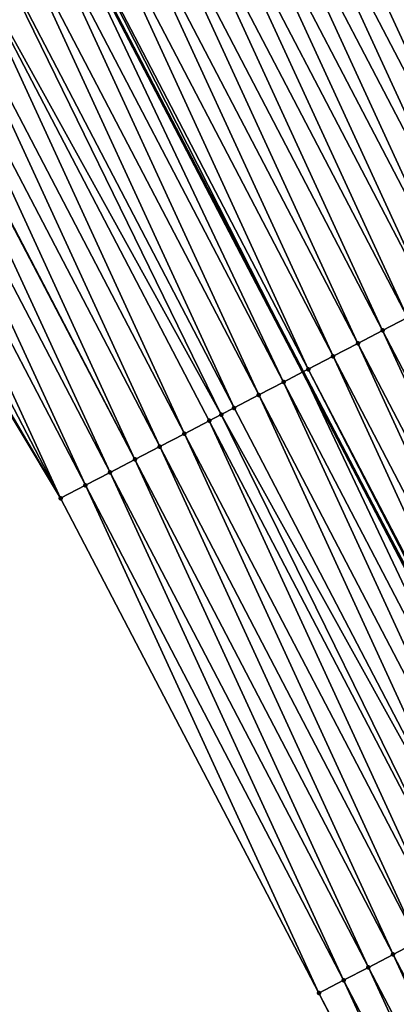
# Model space of a CAD drawing. Header units: feet. Extents: x 2007189 to 2022806, y 818621 to 837694.
# Tile 81 of 256: x 2013102 to 2013116, y 823503 to 823538. Entities that reach past the tile are written whole.
import ezdxf

# ---------------------------------------------------------------- set-up
doc = ezdxf.new("R2010")
doc.units = ezdxf.units.FT
doc.header["$MEASUREMENT"] = 0
for name, color, linetype, lineweight in [('EP_Travel Lane', 172, 'Continuous', 53), ('Road Shots', 141, 'Continuous', 100), ('Road X-Section', 40, 'Continuous', 13)]:
    doc.layers.add(name, color=color, linetype=linetype, lineweight=lineweight)
doc.layers.add('I-77-MM17-21_SB-Surface-Border', color=7, linetype='Continuous')
doc.layers.add('I-77-MM17-21_SB-Surface-TIN', color=7, linetype='Continuous')

msp = doc.modelspace()

# ---------------------------------------------------------------- linework, layer by layer
at = {"layer": 'EP_Travel Lane'}
msp.add_polyline3d([(2013012.426182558, 823716.69943826, 301.1496360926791), (2013019.764473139, 823702.6302162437, 300.9351170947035), (2013029.012892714, 823684.8988295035, 300.6807275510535), (2013038.261342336, 823667.1673851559, 300.431308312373), (2013047.51854027, 823649.4420918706, 300.1655802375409), (2013056.779020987, 823631.7181781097, 299.8362498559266), (2013066.039864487, 823613.9935700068, 299.5615801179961), (2013075.300646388, 823596.2690797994, 299.277620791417), (2013084.561476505, 823578.5444973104, 299.0009252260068), (2013093.822298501, 823560.8199303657, 298.7230091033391), (2013103.082880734, 823543.0958223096, 298.4089774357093), (2013112.343668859, 823525.3713201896, 298.1259595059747), (2013121.604351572, 823507.6470198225, 297.8270579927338), (2013130.865196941, 823489.9224081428, 297.5526623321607), (2013140.122005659, 823472.179659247, 297.3269141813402), (2013149.367430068, 823454.4474913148, 297.0206286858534), (2013158.612951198, 823436.7151378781, 296.7293010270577), (2013167.858627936, 823418.9824859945, 296.4620380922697), (2013177.104147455, 823401.2501356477, 296.1704620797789), (2013186.34956795, 823383.5179752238, 295.8635711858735), (2013195.594901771, 823365.785981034, 295.5432762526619)], dxfattribs=at)
at = {"layer": 'I-77-MM17-21_SB-Surface-Border', "color": 3, "linetype": 'Continuous', "lineweight": -3}
msp.add_polyline3d([(2013193.167654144, 823364.5182566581, 295.4119858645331), (2013183.71414256, 823382.1416086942, 295.715523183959), (2013174.787429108, 823400.0405896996, 296.0166276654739), (2013161.904939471, 823415.8742081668, 296.0597150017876), (2013151.430611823, 823432.964131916, 296.3249789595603), (2013141.665250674, 823450.423460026, 296.6844010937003), (2013131.60152339, 823467.7267716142, 297.0392918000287), (2013122.03955804, 823485.3249430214, 297.257561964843), (2013112.911913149, 823503.1180603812, 297.5909296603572), (2013103.665668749, 823520.8494459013, 297.9172913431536), (2013093.361864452, 823538.0303847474, 298.1798913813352), (2013084.485908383, 823555.9553215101, 298.4777869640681), (2013076.15955081, 823574.1669775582, 298.7679896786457), (2013066.960751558, 823591.9239266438, 299.0434596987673), (2013057.690268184, 823609.6436248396, 299.3109091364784), (2013048.397319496, 823627.3514329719, 299.5891812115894), (2013039.827101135, 823645.4344752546, 299.9690566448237), (2013030.581132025, 823663.1643733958, 300.2423251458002), (2013022.219653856, 823681.357989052, 300.5222462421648), (2013012.97166798, 823699.0888907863, 300.8248120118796)], dxfattribs=at)
at = {"layer": 'I-77-MM17-21_SB-Surface-TIN', "color": 128, "linetype": 'Continuous', "lineweight": -3}
for points in [[(2013124.062412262, 823531.4783167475, 298.366169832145), (2013115.702685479, 823549.6723972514, 298.6671832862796), (2013114.815874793, 823549.2102642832, 298.6483078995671)], [(2013114.815874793, 823549.2102642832, 298.6483078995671), (2013113.929039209, 823548.7481763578, 298.6258430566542), (2013123.17558818, 823531.0162067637, 298.3454405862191)], [(2013124.062412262, 823531.4783167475, 298.366169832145), (2013114.815874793, 823549.2102642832, 298.6483078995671), (2013123.17558818, 823531.0162067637, 298.3454405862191)], [(2013122.288812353, 823530.5540096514, 298.3316576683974), (2013113.929039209, 823548.7481763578, 298.6258430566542), (2013113.042252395, 823548.2860003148, 298.6104023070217)], [(2013122.288812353, 823530.5540096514, 298.3316576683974), (2013123.17558818, 823531.0162067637, 298.3454405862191), (2013113.929039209, 823548.7481763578, 298.6258430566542)], [(2013121.401952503, 823530.0919709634, 298.3053643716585), (2013113.042252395, 823548.2860003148, 298.6104023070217), (2013112.155402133, 823547.8239432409, 298.5855555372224)], [(2013121.401952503, 823530.0919709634, 298.3053643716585), (2013122.288812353, 823530.5540096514, 298.3316576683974), (2013113.042252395, 823548.2860003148, 298.6104023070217)], [(2013120.515108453, 823529.629901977, 298.28145494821), (2013112.155402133, 823547.8239432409, 298.5855555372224), (2013111.268569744, 823547.3618518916, 298.5634055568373)], [(2013120.515108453, 823529.629901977, 298.28145494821), (2013121.401952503, 823530.0919709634, 298.3053643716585), (2013112.155402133, 823547.8239432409, 298.5855555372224)], [(2013119.628294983, 823529.167774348, 298.2621595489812), (2013111.268569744, 823547.3618518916, 298.5634055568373), (2013110.381754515, 823546.8997276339, 298.5438448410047)], [(2013119.628294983, 823529.167774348, 298.2621595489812), (2013120.515108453, 823529.629901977, 298.28145494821), (2013111.268569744, 823547.3618518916, 298.5634055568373)], [(2013118.74150032, 823528.7056106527, 298.245701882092), (2013110.381754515, 823546.8997276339, 298.5438448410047), (2013109.49496929, 823546.4375458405, 298.5288110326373)], [(2013118.74150032, 823528.7056106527, 298.245701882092), (2013119.628294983, 823529.167774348, 298.2621595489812), (2013110.381754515, 823546.8997276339, 298.5438448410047)], [(2013117.854742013, 823528.243377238, 298.2347297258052), (2013109.49496929, 823546.4375458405, 298.5288110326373), (2013108.608209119, 823545.9753160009, 298.5175575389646)], [(2013117.854742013, 823528.243377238, 298.2347297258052), (2013118.74150032, 823528.7056106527, 298.245701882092), (2013109.49496929, 823546.4375458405, 298.5288110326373)], [(2013116.967926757, 823527.7812530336, 298.2151648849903), (2013108.608209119, 823545.9753160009, 298.5175575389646), (2013107.721399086, 823545.5131817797, 298.4987807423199)], [(2013116.967926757, 823527.7812530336, 298.2151648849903), (2013117.854742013, 823528.243377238, 298.2347297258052), (2013108.608209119, 823545.9753160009, 298.5175575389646)], [(2013116.081141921, 823527.3190704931, 298.2001899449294), (2013107.721399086, 823545.5131817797, 298.4987807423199), (2013106.834613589, 823545.051000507, 298.48370597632)], [(2013116.081141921, 823527.3190704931, 298.2001899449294), (2013116.967926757, 823527.7812530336, 298.2151648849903), (2013107.721399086, 823545.5131817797, 298.4987807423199)], [(2013115.194358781, 823526.8568847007, 298.1854708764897), (2013106.834613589, 823545.051000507, 298.48370597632), (2013105.947835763, 823544.5888045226, 298.4697887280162)], [(2013115.194358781, 823526.8568847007, 298.1854708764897), (2013116.081141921, 823527.3190704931, 298.2001899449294), (2013106.834613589, 823545.051000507, 298.48370597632)], [(2013114.307578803, 823526.3946928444, 298.1712289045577), (2013105.947835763, 823544.5888045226, 298.4697887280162), (2013105.061064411, 823544.1265961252, 298.4568481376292)], [(2013114.307578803, 823526.3946928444, 298.1712289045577), (2013115.194358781, 823526.8568847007, 298.1854708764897), (2013105.947835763, 823544.5888045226, 298.4697887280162)], [(2013113.42078945, 823525.9325189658, 298.1555724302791), (2013105.061064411, 823544.1265961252, 298.4568481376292), (2013104.174251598, 823543.664467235, 298.4376518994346)], [(2013113.42078945, 823525.9325189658, 298.1555724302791), (2013114.307578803, 823526.3946928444, 298.1712289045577), (2013105.061064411, 823544.1265961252, 298.4568481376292)], [(2013112.533922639, 823525.4704936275, 298.1282287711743), (2013104.174251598, 823543.664467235, 298.4376518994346), (2013103.287386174, 823543.2024392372, 298.4105174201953)], [(2013112.533922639, 823525.4704936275, 298.1282287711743), (2013113.42078945, 823525.9325189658, 298.1555724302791), (2013104.174251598, 823543.664467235, 298.4376518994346)], [(2013103.287386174, 823543.2024392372, 298.4105174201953), (2013103.082880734, 823543.0958223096, 298.4089774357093), (2013112.343668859, 823525.3713201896, 298.1259595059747)], [(2013112.533922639, 823525.4704936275, 298.1282287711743), (2013103.287386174, 823543.2024392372, 298.4105174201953), (2013112.343668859, 823525.3713201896, 298.1259595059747)], [(2013111.647166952, 823525.0082551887, 298.1176519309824), (2013103.082880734, 823543.0958223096, 298.4089774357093), (2013102.400656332, 823542.7401512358, 298.4038400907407)], [(2013111.647166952, 823525.0082551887, 298.1176519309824), (2013112.343668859, 823525.3713201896, 298.1259595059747), (2013103.082880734, 823543.0958223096, 298.4089774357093)], [(2013110.760399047, 823524.5460401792, 298.1052316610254), (2013102.400656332, 823542.7401512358, 298.4038400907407), (2013101.513877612, 823542.277956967, 298.3897878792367)], [(2013110.760399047, 823524.5460401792, 298.1052316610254), (2013111.647166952, 823525.0082551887, 298.1176519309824), (2013102.400656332, 823542.7401512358, 298.4038400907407)], [(2013109.87361994, 823524.0838466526, 298.0911211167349), (2013101.513877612, 823542.277956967, 298.3897878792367), (2013100.627067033, 823541.8158237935, 298.3709286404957)], [(2013109.87361994, 823524.0838466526, 298.0911211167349), (2013110.760399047, 823524.5460401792, 298.1052316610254), (2013101.513877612, 823542.277956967, 298.3897878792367)], [(2013109.417236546, 823523.8460139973, 298.081597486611), (2013100.627067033, 823541.8158237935, 298.3709286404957), (2013099.74026806, 823541.353668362, 298.3538206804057)], [(2013109.417236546, 823523.8460139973, 298.081597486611), (2013109.87361994, 823524.0838466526, 298.0911211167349), (2013100.627067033, 823541.8158237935, 298.3709286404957)], [(2013108.099858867, 823523.1598486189, 298.0322918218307), (2013099.74026806, 823541.353668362, 298.3538206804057), (2013098.85346347, 823540.8915237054, 298.3358649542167)], [(2013108.099858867, 823523.1598486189, 298.0322918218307), (2013108.986775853, 823523.6217777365, 298.0672061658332), (2013099.74026806, 823541.353668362, 298.3538206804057)], [(2013108.986775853, 823523.6217777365, 298.0672061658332), (2013109.417236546, 823523.8460139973, 298.081597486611), (2013099.74026806, 823541.353668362, 298.3538206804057)], [(2013107.213091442, 823522.6976326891, 298.0199439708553), (2013098.85346347, 823540.8915237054, 298.3358649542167), (2013097.966675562, 823540.4293470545, 298.3204265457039)], [(2013107.213091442, 823522.6976326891, 298.0199439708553), (2013108.099858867, 823523.1598486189, 298.0322918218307), (2013098.85346347, 823540.8915237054, 298.3358649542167)], [(2013106.326281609, 823522.2354980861, 298.0011972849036), (2013097.966675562, 823540.4293470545, 298.3204265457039), (2013097.079837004, 823539.967267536, 298.297345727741)], [(2013106.326281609, 823522.2354980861, 298.0011972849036), (2013107.213091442, 823522.6976326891, 298.0199439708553), (2013097.966675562, 823540.4293470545, 298.3204265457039)], [(2013106.326281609, 823522.2354980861, 298.0011972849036), (2013097.079837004, 823539.967267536, 298.297345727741), (2013097.048884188, 823539.951142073, 298.2964020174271)], [(2013105.439425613, 823521.7734520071, 297.9754855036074), (2013097.048884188, 823539.951142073, 298.2964020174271), (2013096.192937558, 823539.5053047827, 298.2650777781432)], [(2013105.439425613, 823521.7734520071, 297.9754855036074), (2013106.326281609, 823522.2354980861, 298.0011972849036), (2013097.048884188, 823539.951142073, 298.2964020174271)], [(2013104.552583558, 823521.3113791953, 297.9518770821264), (2013096.192937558, 823539.5053047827, 298.2650777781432), (2013095.306011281, 823539.0433934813, 298.2287615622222)], [(2013104.552583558, 823521.3113791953, 297.9518770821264), (2013105.439425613, 823521.7734520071, 297.9754855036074), (2013096.192937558, 823539.5053047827, 298.2650777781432)], [(2013103.665668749, 823520.8494459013, 297.9172913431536), (2013095.306011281, 823539.0433934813, 298.2287615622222), (2013094.419191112, 823538.5812786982, 298.2084553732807)], [(2013104.552583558, 823521.3113791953, 297.9518770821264), (2013095.306011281, 823539.0433934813, 298.2287615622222), (2013103.665668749, 823520.8494459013, 297.9172913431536)], [(2013103.665668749, 823520.8494459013, 297.9172913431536), (2013094.419191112, 823538.5812786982, 298.2084553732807), (2013093.532354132, 823538.1191961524, 298.1856127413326)], [(2013103.665668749, 823520.8494459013, 297.9172913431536), (2013093.532354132, 823538.1191961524, 298.1856127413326), (2013093.361864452, 823538.0303847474, 298.1798913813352)], [(2013124.44091565, 823509.1248999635, 297.9062585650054), (2013116.081141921, 823527.3190704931, 298.2001899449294), (2013115.194358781, 823526.8568847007, 298.1854708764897)], [(2013123.55412113, 823508.662735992, 297.8898223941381), (2013115.194358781, 823526.8568847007, 298.1854708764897), (2013114.307578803, 823526.3946928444, 298.1712289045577)], [(2013123.55412113, 823508.662735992, 297.8898223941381), (2013124.44091565, 823509.1248999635, 297.9062585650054), (2013115.194358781, 823526.8568847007, 298.1854708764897)], [(2013122.667324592, 823508.2005758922, 297.8730816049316), (2013114.307578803, 823526.3946928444, 298.1712289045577), (2013113.42078945, 823525.9325189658, 298.1555724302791)], [(2013122.667324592, 823508.2005758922, 297.8730816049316), (2013123.55412113, 823508.662735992, 297.8898223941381), (2013114.307578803, 823526.3946928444, 298.1712289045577)], [(2013121.780389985, 823507.738680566, 297.8355083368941), (2013113.42078945, 823525.9325189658, 298.1555724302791), (2013112.533922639, 823525.4704936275, 298.1282287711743)], [(2013121.780389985, 823507.738680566, 297.8355083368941), (2013122.667324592, 823508.2005758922, 297.8730816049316), (2013113.42078945, 823525.9325189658, 298.1555724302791)], [(2013120.89348549, 823507.276727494, 297.802478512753), (2013112.343668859, 823525.3713201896, 298.1259595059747), (2013111.647166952, 823525.0082551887, 298.1176519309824)], [(2013121.683485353, 823507.6882408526, 297.8297941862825), (2013112.533922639, 823525.4704936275, 298.1282287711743), (2013112.343668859, 823525.3713201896, 298.1259595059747)], [(2013121.683485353, 823507.6882408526, 297.8297941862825), (2013112.343668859, 823525.3713201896, 298.1259595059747), (2013121.604351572, 823507.6470198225, 297.8270579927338)], [(2013120.89348549, 823507.276727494, 297.802478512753), (2013121.604351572, 823507.6470198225, 297.8270579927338), (2013112.343668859, 823525.3713201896, 298.1259595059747)], [(2013121.683485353, 823507.6882408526, 297.8297941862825), (2013121.780389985, 823507.738680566, 297.8355083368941), (2013112.533922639, 823525.4704936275, 298.1282287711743)], [(2013120.006658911, 823506.8146250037, 297.7812049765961), (2013111.647166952, 823525.0082551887, 298.1176519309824), (2013110.760399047, 823524.5460401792, 298.1052316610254)], [(2013120.006658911, 823506.8146250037, 297.7812049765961), (2013120.89348549, 823507.276727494, 297.802478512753), (2013111.647166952, 823525.0082551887, 298.1176519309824)], [(2013119.119789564, 823506.352604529, 297.753478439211), (2013110.760399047, 823524.5460401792, 298.1052316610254), (2013109.87361994, 823524.0838466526, 298.0911211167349)], [(2013119.119789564, 823506.352604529, 297.753478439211), (2013120.006658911, 823506.8146250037, 297.7812049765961), (2013110.760399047, 823524.5460401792, 298.1052316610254)], [(2013118.232903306, 823505.8906164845, 297.7232002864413), (2013109.417236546, 823523.8460139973, 298.081597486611), (2013108.986775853, 823523.6217777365, 298.0672061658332)], [(2013119.119789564, 823506.352604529, 297.753478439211), (2013109.87361994, 823524.0838466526, 298.0911211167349), (2013109.417236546, 823523.8460139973, 298.081597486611)], [(2013118.232903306, 823505.8906164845, 297.7232002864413), (2013119.119789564, 823506.352604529, 297.753478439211), (2013109.417236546, 823523.8460139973, 298.081597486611)], [(2013117.346077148, 823505.4285131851, 297.7019904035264), (2013108.986775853, 823523.6217777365, 298.0672061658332), (2013108.099858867, 823523.1598486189, 298.0322918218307)], [(2013117.346077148, 823505.4285131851, 297.7019904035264), (2013118.232903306, 823505.8906164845, 297.7232002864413), (2013108.986775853, 823523.6217777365, 298.0672061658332)], [(2013116.459258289, 823504.9663958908, 297.6818816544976), (2013108.099858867, 823523.1598486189, 298.0322918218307), (2013107.213091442, 823522.6976326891, 298.0199439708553)], [(2013116.459258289, 823504.9663958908, 297.6818816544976), (2013117.346077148, 823505.4285131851, 297.7019904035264), (2013108.099858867, 823523.1598486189, 298.0322918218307)], [(2013115.572442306, 823504.5042730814, 297.6622068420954), (2013107.213091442, 823522.6976326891, 298.0199439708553), (2013106.326281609, 823522.2354980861, 298.0011972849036)], [(2013115.572442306, 823504.5042730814, 297.6622068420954), (2013116.459258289, 823504.9663958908, 297.6818816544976), (2013107.213091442, 823522.6976326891, 298.0199439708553)], [(2013114.68564417, 823504.0421160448, 297.6452250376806), (2013106.326281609, 823522.2354980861, 298.0011972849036), (2013105.439425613, 823521.7734520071, 297.9754855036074)], [(2013114.68564417, 823504.0421160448, 297.6452250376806), (2013115.572442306, 823504.5042730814, 297.6622068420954), (2013106.326281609, 823522.2354980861, 298.0011972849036)], [(2013113.798757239, 823503.5801292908, 297.6148453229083), (2013105.439425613, 823521.7734520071, 297.9754855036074), (2013104.552583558, 823521.3113791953, 297.9518770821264)], [(2013113.798757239, 823503.5801292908, 297.6148453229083), (2013114.68564417, 823504.0421160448, 297.6452250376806), (2013105.439425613, 823521.7734520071, 297.9754855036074)], [(2013112.911913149, 823503.1180603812, 297.5909296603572), (2013104.552583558, 823521.3113791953, 297.9518770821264), (2013103.665668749, 823520.8494459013, 297.9172913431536)], [(2013113.798757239, 823503.5801292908, 297.6148453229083), (2013104.552583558, 823521.3113791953, 297.9518770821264), (2013112.911913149, 823503.1180603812, 297.5909296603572)], [(2013124.818672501, 823486.7729148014, 297.3337048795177), (2013116.459258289, 823504.9663958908, 297.6818816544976), (2013115.572442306, 823504.5042730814, 297.6622068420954)], [(2013123.931763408, 823486.3109705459, 297.2999812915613), (2013115.572442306, 823504.5042730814, 297.6622068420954), (2013114.68564417, 823504.0421160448, 297.6452250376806)], [(2013123.931763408, 823486.3109705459, 297.2999812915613), (2013124.818672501, 823486.7729148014, 297.3337048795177), (2013115.572442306, 823504.5042730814, 297.6622068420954)], [(2013123.044898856, 823485.8489408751, 297.2729782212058), (2013114.68564417, 823504.0421160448, 297.6452250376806), (2013113.798757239, 823503.5801292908, 297.6148453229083)], [(2013123.044898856, 823485.8489408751, 297.2729782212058), (2013123.931763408, 823486.3109705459, 297.2999812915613), (2013114.68564417, 823504.0421160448, 297.6452250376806)], [(2013122.158097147, 823485.386790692, 297.2554571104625), (2013113.798757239, 823503.5801292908, 297.6148453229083), (2013112.911913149, 823503.1180603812, 297.5909296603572)], [(2013122.158097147, 823485.386790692, 297.2554571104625), (2013123.044898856, 823485.8489408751, 297.2729782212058), (2013113.798757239, 823503.5801292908, 297.6148453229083)], [(2013122.158097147, 823485.386790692, 297.2554571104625), (2013112.911913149, 823503.1180603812, 297.5909296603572), (2013122.03955804, 823485.3249430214, 297.257561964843)]]:
    msp.add_3dface(points, dxfattribs=at)
at = {"layer": 'Road Shots', "lineweight": 100}
for p in [(2013115.194358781, 823526.8568847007, 298.1854708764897), (2013114.307578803, 823526.3946928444, 298.1712289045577), (2013113.42078945, 823525.9325189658, 298.1555724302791), (2013112.533922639, 823525.4704936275, 298.1282287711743), (2013111.647166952, 823525.0082551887, 298.1176519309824), (2013110.760399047, 823524.5460401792, 298.1052316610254), (2013109.417236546, 823523.8460139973, 298.081597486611), (2013109.87361994, 823524.0838466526, 298.0911211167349), (2013108.986775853, 823523.6217777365, 298.0672061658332), (2013108.099858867, 823523.1598486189, 298.0322918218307), (2013107.213091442, 823522.6976326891, 298.0199439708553), (2013106.326281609, 823522.2354980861, 298.0011972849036), (2013105.439425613, 823521.7734520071, 297.9754855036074), (2013104.552583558, 823521.3113791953, 297.9518770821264), (2013103.665668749, 823520.8494459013, 297.9172913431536), (2013115.572442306, 823504.5042730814, 297.6622068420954), (2013114.68564417, 823504.0421160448, 297.6452250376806), (2013113.798757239, 823503.5801292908, 297.6148453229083), (2013112.911913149, 823503.1180603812, 297.5909296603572)]:
    msp.add_point(p, dxfattribs=at)
at = {"layer": 'Road X-Section', "extrusion": (-0.4623253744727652, 0.88659451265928, 0.01433241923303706), "elevation": -200575.5700280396, "flags": 128}
msp.add_lwpolyline([(-2165802.703612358, 3173.361719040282), (-2165801.703612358, 3173.400507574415), (-2165800.703612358, 3173.445629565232), (-2165799.703612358, 3173.480208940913), (-2165798.703612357, 3173.527716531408), (-2165797.703612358, 3173.570737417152), (-2165796.703612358, 3173.598374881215), (-2165796.494024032, 3173.600302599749), (-2165796.345262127, 3173.599361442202), (-2165795.703612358, 3173.587785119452), (-2165794.703612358, 3173.566312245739), (-2165793.703612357, 3173.546917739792), (-2165792.703612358, 3173.529143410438), (-2165791.703612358, 3173.512343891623), (-2165790.703612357, 3173.494530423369), (-2165789.703612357, 3173.475571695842), (-2165788.703612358, 3173.457119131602), (-2165787.703612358, 3173.438773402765), (-2165786.703612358, 3173.425283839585), (-2165785.703612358, 3173.404552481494), (-2165784.703612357, 3173.390768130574), (-2165783.703612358, 3173.364472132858), (-2165782.703612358, 3173.340560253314), (-2165781.703612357, 3173.321262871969), (-2165780.703612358, 3173.304803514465), (-2165779.703612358, 3173.293830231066), (-2165778.703612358, 3173.274263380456), (-2165777.703612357, 3173.25928690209), (-2165776.703612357, 3173.244566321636), (-2165775.703612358, 3173.2303228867), (-2165774.703612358, 3173.214664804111), (-2165773.703612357, 3173.187318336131), (-2165772.703612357, 3173.176740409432), (-2165771.703612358, 3173.164318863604), (-2165770.703612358, 3173.150206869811), (-2165770.188976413, 3173.140682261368), (-2165769.703612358, 3173.126289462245), (-2165768.703612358, 3173.091371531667), (-2165767.703612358, 3173.079022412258), (-2165766.703612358, 3173.060273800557), (-2165765.703612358, 3173.034559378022), (-2165764.703612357, 3173.010948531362), (-2165763.703612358, 3172.976359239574)], dxfattribs=at)
at = {"layer": 'Road X-Section', "extrusion": (-0.4623253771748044, 0.8865945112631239, 0.01433241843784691), "elevation": -200595.5766175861, "flags": 128}
msp.add_lwpolyline([(-2165802.703002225, 3173.436477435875), (-2165801.703002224, 3173.47424639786), (-2165800.703002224, 3173.512758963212), (-2165799.703002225, 3173.548993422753), (-2165798.703002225, 3173.595131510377), (-2165797.703002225, 3173.629442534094), (-2165796.703002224, 3173.633663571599), (-2165796.574137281, 3173.634472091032), (-2165796.434137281, 3173.63345520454), (-2165795.703002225, 3173.620418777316), (-2165794.703002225, 3173.594453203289), (-2165793.703002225, 3173.573601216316), (-2165792.703002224, 3173.555920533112), (-2165791.703002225, 3173.538305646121), (-2165790.703002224, 3173.520688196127), (-2165789.703002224, 3173.502085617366), (-2165788.703002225, 3173.482750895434), (-2165787.703002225, 3173.465378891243), (-2165786.703002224, 3173.451874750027), (-2165785.703002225, 3173.428787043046), (-2165784.703002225, 3173.413438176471), (-2165783.703002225, 3173.382802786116), (-2165782.703002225, 3173.35658397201), (-2165781.703002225, 3173.335159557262), (-2165780.703002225, 3173.317524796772), (-2165779.703002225, 3173.306083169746), (-2165778.703002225, 3173.285548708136), (-2165777.703002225, 3173.268321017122), (-2165776.703002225, 3173.251938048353), (-2165775.703002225, 3173.235500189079), (-2165774.703002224, 3173.218757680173), (-2165773.703002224, 3173.181180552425), (-2165773.593756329, 3173.17546581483), (-2165772.703002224, 3173.148147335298), (-2165771.703002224, 3173.126871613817), (-2165770.703002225, 3173.099142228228), (-2165769.703002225, 3173.068860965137), (-2165768.703002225, 3173.047648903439), (-2165767.703002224, 3173.027538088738), (-2165766.703002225, 3173.007861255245), (-2165765.703002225, 3172.990877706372), (-2165764.703002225, 3172.960494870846), (-2165763.703002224, 3172.936576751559)], dxfattribs=at)

doc.saveas('drawing.dxf')
